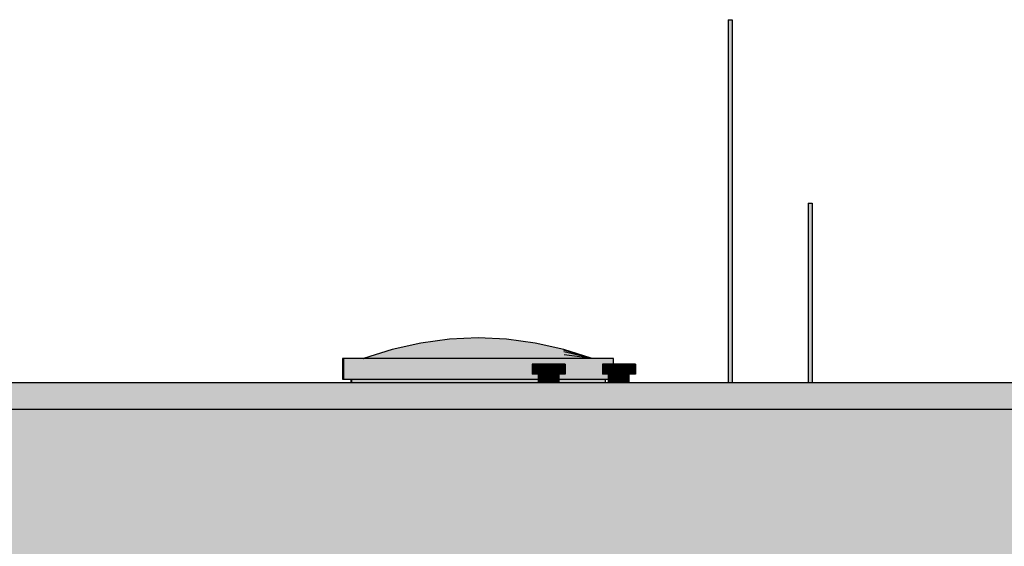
# Model space of a CAD drawing. Header units: metres. Extents: x 0 to 0.84, y 0 to 0.297.
# Tile 11 of 51: x 0.207 to 0.255, y 0.114 to 0.14. Entities that reach past the tile are written whole.
import ezdxf

# ---------------------------------------------------------------- set-up
doc = ezdxf.new("R2010")
doc.units = ezdxf.units.M
doc.layers.add('Standard', color=7, linetype='Continuous', lineweight=25)

msp = doc.modelspace()

# ---------------------------------------------------------------- hatches: boundary and pattern name
at = {"layer": 'Standard', "linetype": 'Continuous', "lineweight": 25, "true_color": 0xaaaaaa, "transparency": 33554687}
for points in [[(0.241335, 0.139889), (0.241321, 0.139889), (0.241321, 0.122299), (0.241335, 0.122299)], [(0.245216, 0.130989), (0.245202, 0.130989), (0.245202, 0.122299), (0.245216, 0.122299)], [(0.231816, 0.123199), (0.231816, 0.122699), (0.231925, 0.122699), (0.231925, 0.123199)], [(0.235224, 0.123199), (0.235224, 0.122699), (0.235333, 0.122699), (0.235333, 0.123199)], [(0.232184, 0.122699), (0.232116, 0.122699), (0.232116, 0.122299), (0.232184, 0.122299)], [(0.235592, 0.122699), (0.235524, 0.122699), (0.235524, 0.122299), (0.235592, 0.122299)]]:
    msp.add_hatch(color=253, dxfattribs=at).paths.add_polyline_path(points)
at = {"layer": 'Standard', "linetype": 'Continuous', "lineweight": 25, "transparency": 33554687}
for color, points in [(253, [(0.241372, 0.139889), (0.241335, 0.139889), (0.241335, 0.122299), (0.241372, 0.122299)]), (253, [(0.245253, 0.130989), (0.245216, 0.130989), (0.245216, 0.122299), (0.245253, 0.122299)]), (253, [(0.231925, 0.123199), (0.231925, 0.122699), (0.232219, 0.122699), (0.232219, 0.123199)]), (253, [(0.235333, 0.123199), (0.235333, 0.122699), (0.235627, 0.122699), (0.235627, 0.123199)]), (253, [(0.232368, 0.122699), (0.232184, 0.122699), (0.232184, 0.122299), (0.232368, 0.122299)]), (7, [(0.232368, 0.122699), (0.232184, 0.122699), (0.232184, 0.122322), (0.232342, 0.122423), (0.232368, 0.122441)]), (7, [(0.232618, 0.122699), (0.232368, 0.122699), (0.232368, 0.122441), (0.232618, 0.122521)]), (7, [(0.232868, 0.122699), (0.232618, 0.122699), (0.232618, 0.122521), (0.23284, 0.122521), (0.232868, 0.122529)]), (7, [(0.23305, 0.122699), (0.232868, 0.122699), (0.232868, 0.122529), (0.23305, 0.122529)]), (7, [(0.233116, 0.122699), (0.23305, 0.122699), (0.23305, 0.122529), (0.233092, 0.122481), (0.233116, 0.122481)]), (253, [(0.235776, 0.122699), (0.235592, 0.122699), (0.235592, 0.122299), (0.235776, 0.122299)]), (7, [(0.235776, 0.122699), (0.235592, 0.122699), (0.235592, 0.122322), (0.235751, 0.122423), (0.235776, 0.122441)]), (7, [(0.236026, 0.122699), (0.235776, 0.122699), (0.235776, 0.122441), (0.236026, 0.122521)]), (7, [(0.236276, 0.122699), (0.236026, 0.122699), (0.236026, 0.122521), (0.236249, 0.122521), (0.236276, 0.122529)]), (7, [(0.236458, 0.122699), (0.236276, 0.122699), (0.236276, 0.122529), (0.236458, 0.122529)]), (7, [(0.236524, 0.122699), (0.236458, 0.122699), (0.236458, 0.122529), (0.2365, 0.122481), (0.236524, 0.122481)])]:
    msp.add_hatch(color=color, dxfattribs=at).paths.add_polyline_path(points)
at = {"layer": 'Standard', "linetype": 'Continuous', "lineweight": 25, "true_color": 0xbababa, "transparency": 33554687}
for points in [[(0.241422, 0.139889), (0.241372, 0.139889), (0.241372, 0.122299), (0.241422, 0.122299)], [(0.245303, 0.130989), (0.245253, 0.130989), (0.245253, 0.122299), (0.245303, 0.122299)], [(0.232219, 0.123199), (0.232219, 0.122699), (0.232619, 0.122699), (0.232619, 0.123199)], [(0.235627, 0.123199), (0.235627, 0.122699), (0.236027, 0.122699), (0.236027, 0.123199)], [(0.232618, 0.122699), (0.232368, 0.122699), (0.232368, 0.122299), (0.232618, 0.122299)], [(0.236026, 0.122699), (0.235776, 0.122699), (0.235776, 0.122299), (0.236026, 0.122299)]]:
    msp.add_hatch(color=9, dxfattribs=at).paths.add_polyline_path(points)
at = {"layer": 'Standard', "linetype": 'Continuous', "lineweight": 25, "true_color": 0xc2c2c2, "transparency": 33554687}
for points in [[(0.241472, 0.139889), (0.241422, 0.139889), (0.241422, 0.122299), (0.241472, 0.122299)], [(0.245353, 0.130989), (0.245303, 0.130989), (0.245303, 0.122299), (0.245353, 0.122299)], [(0.232619, 0.123199), (0.232619, 0.122699), (0.233019, 0.122699), (0.233019, 0.123199)], [(0.236027, 0.123199), (0.236027, 0.122699), (0.236427, 0.122699), (0.236427, 0.123199)], [(0.232868, 0.122699), (0.232618, 0.122699), (0.232618, 0.122299), (0.232868, 0.122299)], [(0.236276, 0.122699), (0.236026, 0.122699), (0.236026, 0.122299), (0.236276, 0.122299)]]:
    msp.add_hatch(color=9, dxfattribs=at).paths.add_polyline_path(points)
at = {"layer": 'Standard', "linetype": 'Continuous', "lineweight": 25, "true_color": 0xc3c3c3, "transparency": 33554687}
for points in [[(0.241508, 0.139889), (0.241472, 0.139889), (0.241472, 0.122299), (0.241508, 0.122299)], [(0.245389, 0.130989), (0.245353, 0.130989), (0.245353, 0.122299), (0.245389, 0.122299)], [(0.233019, 0.123199), (0.233019, 0.122699), (0.23331, 0.122699), (0.23331, 0.123199)], [(0.236427, 0.123199), (0.236427, 0.122699), (0.236719, 0.122699), (0.236719, 0.123199)], [(0.23305, 0.122699), (0.232868, 0.122699), (0.232868, 0.122299), (0.23305, 0.122299)], [(0.236458, 0.122699), (0.236276, 0.122699), (0.236276, 0.122299), (0.236458, 0.122299)]]:
    msp.add_hatch(color=9, dxfattribs=at).paths.add_polyline_path(points)
at = {"layer": 'Standard', "linetype": 'Continuous', "lineweight": 25, "true_color": 0xbdbdbd, "transparency": 33554687}
for points in [[(0.241521, 0.139889), (0.241508, 0.139889), (0.241508, 0.122299), (0.241521, 0.122299)], [(0.245402, 0.130989), (0.245389, 0.130989), (0.245389, 0.122299), (0.245402, 0.122299)], [(0.23331, 0.123199), (0.23331, 0.122699), (0.233416, 0.122699), (0.233416, 0.123199)], [(0.236719, 0.123199), (0.236719, 0.122699), (0.236824, 0.122699), (0.236824, 0.123199)], [(0.233116, 0.122699), (0.23305, 0.122699), (0.23305, 0.122299), (0.233116, 0.122299)], [(0.236524, 0.122699), (0.236458, 0.122699), (0.236458, 0.122299), (0.236524, 0.122299)]]:
    msp.add_hatch(color=9, dxfattribs=at).paths.add_polyline_path(points)
at = {"layer": 'Standard', "linetype": 'Continuous', "lineweight": 25, "true_color": 0xc9dee7, "transparency": 33554687}
for points in [[(0.226411, 0.12421), (0.225023, 0.123897), (0.226415, 0.124163)], [(0.223624, 0.12346), (0.223628, 0.12346), (0.223633, 0.123461)], [(0.223648, 0.12346), (0.225035, 0.123651), (0.223644, 0.12346)]]:
    msp.add_hatch(color=254, dxfattribs=at).paths.add_polyline_path(points)
at = {"layer": 'Standard', "linetype": 'Continuous', "lineweight": 25, "true_color": 0xcbe0e9, "transparency": 33554687}
for points in [[(0.227798, 0.124397), (0.226411, 0.12421), (0.227802, 0.124339)], [(0.226415, 0.124163), (0.227802, 0.124339), (0.226411, 0.12421)], [(0.226415, 0.124163), (0.225027, 0.12387), (0.226419, 0.124022)]]:
    msp.add_hatch(color=254, dxfattribs=at).paths.add_polyline_path(points)
at = {"layer": 'Standard', "linetype": 'Continuous', "lineweight": 25, "true_color": 0xcde2eb, "transparency": 33554687}
for points in [[(0.227802, 0.124339), (0.226415, 0.124163), (0.227806, 0.124163)], [(0.226419, 0.124022), (0.225031, 0.123788), (0.226423, 0.123788)], [(0.225035, 0.123651), (0.226423, 0.123788), (0.225031, 0.123788)], [(0.226419, 0.124022), (0.227806, 0.124163), (0.226415, 0.124163)], [(0.225035, 0.123651), (0.223648, 0.12346), (0.225039, 0.12346)]]:
    msp.add_hatch(color=254, dxfattribs=at).paths.add_polyline_path(points)
at = {"layer": 'Standard', "linetype": 'Continuous', "lineweight": 25, "true_color": 0xcce1ea, "transparency": 33554687}
for points in [[(0.229186, 0.12446), (0.227798, 0.124397), (0.22919, 0.124397)], [(0.227802, 0.124339), (0.22919, 0.124397), (0.227798, 0.124397)]]:
    msp.add_hatch(color=254, dxfattribs=at).paths.add_polyline_path(points)
at = {"layer": 'Standard', "linetype": 'Continuous', "lineweight": 25, "true_color": 0xcee4ed, "transparency": 33554687}
for points in [[(0.22919, 0.124397), (0.227802, 0.124339), (0.229194, 0.12421)], [(0.227806, 0.124163), (0.229194, 0.12421), (0.227802, 0.124339)], [(0.231965, 0.124163), (0.231961, 0.12421), (0.230577, 0.124339)], [(0.227806, 0.124163), (0.226419, 0.124022), (0.22781, 0.12387)], [(0.226423, 0.123788), (0.22781, 0.12387), (0.226419, 0.124022)], [(0.225039, 0.12346), (0.226427, 0.12346), (0.225035, 0.123651)], [(0.233364, 0.12346), (0.23336, 0.123651), (0.231977, 0.12346)]]:
    msp.add_hatch(color=254, dxfattribs=at).paths.add_polyline_path(points)
at = {"layer": 'Standard', "linetype": 'Continuous', "lineweight": 25, "true_color": 0xd0e6ef, "transparency": 33554687}
for points in [[(0.229194, 0.12421), (0.227806, 0.124163), (0.229198, 0.123897)], [(0.231961, 0.12421), (0.231965, 0.124163), (0.233348, 0.123897)], [(0.22781, 0.12387), (0.229198, 0.123897), (0.227806, 0.124163)], [(0.231969, 0.124022), (0.231965, 0.124163), (0.230581, 0.124163)], [(0.231973, 0.123788), (0.231969, 0.124022), (0.230585, 0.12387)], [(0.233356, 0.123788), (0.233352, 0.12387), (0.231969, 0.124022)], [(0.23336, 0.123651), (0.233356, 0.123788), (0.231973, 0.123788)], [(0.233348, 0.123897), (0.233352, 0.12387), (0.234675, 0.123479)]]:
    msp.add_hatch(color=254, dxfattribs=at).paths.add_polyline_path(points)
at = {"layer": 'Standard', "linetype": 'Continuous', "lineweight": 25, "true_color": 0xcde3ec, "transparency": 33554687}
for points in [[(0.229186, 0.12446), (0.22919, 0.124397), (0.230573, 0.124397)], [(0.230577, 0.124339), (0.230573, 0.124397), (0.22919, 0.124397)]]:
    msp.add_hatch(color=254, dxfattribs=at).paths.add_polyline_path(points)
at = {"layer": 'Standard', "linetype": 'Continuous', "lineweight": 25, "true_color": 0xcfe5ee, "transparency": 33554687}
for points in [[(0.22919, 0.124397), (0.229194, 0.12421), (0.230577, 0.124339)], [(0.230581, 0.124163), (0.230577, 0.124339), (0.229194, 0.12421)], [(0.230573, 0.124397), (0.230577, 0.124339), (0.231961, 0.12421)], [(0.226423, 0.123788), (0.225035, 0.123651), (0.226427, 0.12346)], [(0.233352, 0.12387), (0.233348, 0.123897), (0.231965, 0.124163)]]:
    msp.add_hatch(color=254, dxfattribs=at).paths.add_polyline_path(points)
at = {"layer": 'Standard', "linetype": 'Continuous', "lineweight": 25, "true_color": 0xd1e7f0, "transparency": 33554687}
for points in [[(0.229194, 0.12421), (0.229198, 0.123897), (0.230581, 0.124163)], [(0.230577, 0.124339), (0.230581, 0.124163), (0.231965, 0.124163)], [(0.22781, 0.12387), (0.226423, 0.123788), (0.227814, 0.12346)], [(0.226427, 0.12346), (0.227814, 0.12346), (0.226423, 0.123788)], [(0.230585, 0.12387), (0.230581, 0.124163), (0.229198, 0.123897)], [(0.231977, 0.12346), (0.231973, 0.123788), (0.230589, 0.12346)], [(0.231965, 0.124163), (0.231969, 0.124022), (0.233352, 0.12387)], [(0.233352, 0.12387), (0.233356, 0.123788), (0.234724, 0.123465)], [(0.23336, 0.123651), (0.233364, 0.12346), (0.234748, 0.12346)]]:
    msp.add_hatch(color=254, dxfattribs=at).paths.add_polyline_path(points)
at = {"layer": 'Standard', "linetype": 'Continuous', "lineweight": 25, "true_color": 0xc6dbe4, "transparency": 33554687}
for points in [[(0.225023, 0.123897), (0.223636, 0.12346), (0.225027, 0.12387)], [(0.22364, 0.12346), (0.225027, 0.12387), (0.223636, 0.12346)], [(0.223632, 0.12346), (0.223636, 0.12346), (0.223696, 0.123479)]]:
    msp.add_hatch(color=254, dxfattribs=at).paths.add_polyline_path(points)
at = {"layer": 'Standard', "linetype": 'Continuous', "lineweight": 25, "true_color": 0xc7dce5, "transparency": 33554687}
for points in [[(0.225027, 0.12387), (0.22364, 0.12346), (0.225031, 0.123788)], [(0.223644, 0.12346), (0.225031, 0.123788), (0.22364, 0.12346)], [(0.223628, 0.12346), (0.223632, 0.12346), (0.223648, 0.123465)]]:
    msp.add_hatch(color=254, dxfattribs=at).paths.add_polyline_path(points)
at = {"layer": 'Standard', "linetype": 'Continuous', "lineweight": 25, "true_color": 0xcadfe8, "transparency": 33554687}
for points in [[(0.225031, 0.123788), (0.223644, 0.12346), (0.225035, 0.123651)], [(0.225031, 0.123788), (0.226419, 0.124022), (0.225027, 0.12387)]]:
    msp.add_hatch(color=254, dxfattribs=at).paths.add_polyline_path(points)
at = {"layer": 'Standard', "linetype": 'Continuous', "lineweight": 25, "true_color": 0xc8dde6, "transparency": 33554687}
msp.add_hatch(color=254, dxfattribs=at).paths.add_polyline_path([(0.225027, 0.12387), (0.226415, 0.124163), (0.225023, 0.123897)])
at = {"layer": 'Standard', "linetype": 'Continuous', "lineweight": 25, "true_color": 0xd2e8f1, "transparency": 33554687}
for points in [[(0.229198, 0.123897), (0.22781, 0.12387), (0.229202, 0.12346)], [(0.227814, 0.12346), (0.229202, 0.12346), (0.22781, 0.12387)], [(0.230589, 0.12346), (0.230585, 0.12387), (0.229202, 0.12346)], [(0.230581, 0.124163), (0.230585, 0.12387), (0.231969, 0.124022)], [(0.231969, 0.124022), (0.231973, 0.123788), (0.233356, 0.123788)], [(0.233356, 0.123788), (0.23336, 0.123651), (0.234738, 0.123461)]]:
    msp.add_hatch(color=254, dxfattribs=at).paths.add_polyline_path(points)
at = {"layer": 'Standard', "linetype": 'Continuous', "lineweight": 25, "true_color": 0xd3e9f2, "transparency": 33554687}
for points in [[(0.229198, 0.123897), (0.229202, 0.12346), (0.230585, 0.12387)], [(0.230585, 0.12387), (0.230589, 0.12346), (0.231973, 0.123788)], [(0.231973, 0.123788), (0.231977, 0.12346), (0.23336, 0.123651)]]:
    msp.add_hatch(color=254, dxfattribs=at).paths.add_polyline_path(points)
at = {"layer": 'Standard', "linetype": 'Continuous', "lineweight": 25, "true_color": 0xd8d8d8, "transparency": 33554687}
for points in [[(0.222655, 0.12346), (0.222617, 0.12346), (0.222617, 0.12246), (0.222655, 0.12246)], [(0.223054, 0.12246), (0.223018, 0.12246), (0.223018, 0.122299), (0.223054, 0.122299)]]:
    msp.add_hatch(color=254, dxfattribs=at).paths.add_polyline_path(points)
at = {"layer": 'Standard', "linetype": 'Continuous', "lineweight": 25, "true_color": 0xf3f3f3, "transparency": 33554687}
for points in [[(0.235755, 0.12346), (0.222655, 0.12346), (0.222655, 0.12246), (0.232116, 0.12246), (0.232116, 0.122699), (0.231925, 0.122699), (0.231816, 0.122699), (0.231816, 0.123199), (0.231925, 0.123199), (0.232219, 0.123199), (0.232619, 0.123199), (0.233019, 0.123199), (0.23331, 0.123199), (0.233416, 0.123199), (0.233416, 0.122699), (0.23331, 0.122699), (0.233116, 0.122699), (0.233116, 0.12246), (0.235524, 0.12246), (0.235524, 0.122699), (0.235333, 0.122699), (0.235224, 0.122699), (0.235224, 0.123199), (0.235333, 0.123199), (0.235627, 0.123199), (0.235755, 0.123199)], [(0.351872, 0.121299), (0.350033, 0.121299), (0.350033, 0.120999), (0.350033, 0.120999), (0.16117, 0.120999), (0.16117, 0.118299), (0.351872, 0.118299)], [(0.351872, 0.118299), (0.16117, 0.118299), (0.16117, 0.113799), (0.351872, 0.113799)]]:
    msp.add_hatch(color=7, dxfattribs=at).paths.add_polyline_path(points)
at = {"layer": 'Standard', "linetype": 'Continuous', "lineweight": 25, "true_color": 0xd1d1d1, "transparency": 33554687}
msp.add_hatch(color=254, dxfattribs=at).paths.add_polyline_path([(0.15884, 0.122299), (0.15884, 0.120999), (0.350033, 0.120999), (0.350033, 0.122299)])
at = {"layer": 'Standard', "linetype": 'Continuous', "lineweight": 25, "true_color": 0xd8d8d8, "transparency": 33554687}
h = msp.add_hatch(color=254, dxfattribs=at)
h.paths.add_polyline_path([(0.235354, 0.12246), (0.233116, 0.12246), (0.233116, 0.122299), (0.235354, 0.122299)])
h.paths.add_polyline_path([(0.223054, 0.12246), (0.223054, 0.122299), (0.232116, 0.122299), (0.232116, 0.12246)])
at = {"layer": 'Standard', "linetype": 'Continuous', "lineweight": 25, "transparency": 33554687}
h = msp.add_hatch(color=7, dxfattribs=at)
h.paths.add_polyline_path([(0.351872, 0.121299), (0.350033, 0.121299), (0.350033, 0.121157), (0.351731, 0.121158), (0.351731, 0.120858), (0.351872, 0.120858)])
h.paths.add_polyline_path([(0.350033, 0.120999), (0.350033, 0.120999), (0.16117, 0.120999), (0.16117, 0.12079), (0.349891, 0.120857)])

# ---------------------------------------------------------------- linework, layer by layer
at = {"layer": 'Standard', "color": 7, "linetype": 'Continuous', "lineweight": 25, "transparency": 33554687}
for p, q in [((0.241321, 0.139889), (0.241321, 0.122299)), ((0.241321, 0.139889), (0.241335, 0.139889)), ((0.241335, 0.139889), (0.241372, 0.139889)), ((0.241372, 0.139889), (0.241422, 0.139889)), ((0.241422, 0.139889), (0.241472, 0.139889)), ((0.241472, 0.139889), (0.241508, 0.139889)), ((0.241508, 0.139889), (0.241521, 0.139889)), ((0.241521, 0.139889), (0.241521, 0.122299)), ((0.245202, 0.130989), (0.245202, 0.122299)), ((0.245202, 0.130989), (0.245216, 0.130989)), ((0.245216, 0.130989), (0.245253, 0.130989)), ((0.245253, 0.130989), (0.245303, 0.130989)), ((0.245303, 0.130989), (0.245353, 0.130989)), ((0.245353, 0.130989), (0.245389, 0.130989)), ((0.245389, 0.130989), (0.245402, 0.130989)), ((0.245402, 0.130989), (0.245402, 0.122299)), ((0.226411, 0.12421), (0.225023, 0.123897)), ((0.227798, 0.124397), (0.226411, 0.12421)), ((0.229186, 0.12446), (0.227798, 0.124397)), ((0.230573, 0.124397), (0.229186, 0.12446)), ((0.231961, 0.12421), (0.230573, 0.124397)), ((0.233348, 0.123897), (0.231961, 0.12421)), ((0.225023, 0.123897), (0.223636, 0.12346)), ((0.234675, 0.123479), (0.233348, 0.123897)), ((0.234724, 0.123465), (0.233352, 0.12387)), ((0.234738, 0.123461), (0.233356, 0.123788)), ((0.222617, 0.12346), (0.222617, 0.12246)), ((0.222655, 0.12346), (0.222617, 0.12346)), ((0.222655, 0.12346), (0.222655, 0.12246)), ((0.235755, 0.12346), (0.222655, 0.12346)), ((0.223633, 0.123461), (0.223624, 0.12346)), ((0.223628, 0.12346), (0.223648, 0.123465)), ((0.223632, 0.12346), (0.223696, 0.123479)), ((0.234748, 0.12346), (0.23336, 0.123651)), ((0.235755, 0.123199), (0.235755, 0.12346)), ((0.231816, 0.123199), (0.231816, 0.122699)), ((0.231925, 0.123199), (0.231816, 0.123199)), ((0.232219, 0.123199), (0.231925, 0.123199)), ((0.232619, 0.123199), (0.232219, 0.123199)), ((0.233019, 0.123199), (0.232619, 0.123199)), ((0.23331, 0.123199), (0.233019, 0.123199)), ((0.233416, 0.123199), (0.23331, 0.123199)), ((0.233416, 0.123199), (0.233416, 0.122699)), ((0.235224, 0.123199), (0.235224, 0.122699)), ((0.235333, 0.123199), (0.235224, 0.123199)), ((0.235627, 0.123199), (0.235333, 0.123199)), ((0.236027, 0.123199), (0.235627, 0.123199)), ((0.236427, 0.123199), (0.236027, 0.123199)), ((0.236719, 0.123199), (0.236427, 0.123199)), ((0.236824, 0.123199), (0.236719, 0.123199)), ((0.236824, 0.123199), (0.236824, 0.122699)), ((0.15884, 0.122299), (0.350033, 0.122299)), ((0.222617, 0.12246), (0.222655, 0.12246)), ((0.222655, 0.12246), (0.232116, 0.12246)), ((0.223018, 0.12246), (0.223018, 0.122299)), ((0.223054, 0.12246), (0.223054, 0.122299)), ((0.231925, 0.122699), (0.231816, 0.122699)), ((0.232219, 0.122699), (0.231925, 0.122699)), ((0.232116, 0.122299), (0.232116, 0.122699)), ((0.232619, 0.122699), (0.232219, 0.122699)), ((0.233019, 0.122699), (0.232619, 0.122699)), ((0.23331, 0.122699), (0.233019, 0.122699)), ((0.233116, 0.122299), (0.233116, 0.122699)), ((0.233116, 0.12246), (0.235524, 0.12246)), ((0.233416, 0.122699), (0.23331, 0.122699)), ((0.235333, 0.122699), (0.235224, 0.122699)), ((0.235627, 0.122699), (0.235333, 0.122699)), ((0.235354, 0.12246), (0.235354, 0.122299)), ((0.235524, 0.122299), (0.235524, 0.122699)), ((0.236027, 0.122699), (0.235627, 0.122699)), ((0.236427, 0.122699), (0.236027, 0.122699)), ((0.236719, 0.122699), (0.236427, 0.122699)), ((0.236524, 0.122299), (0.236524, 0.122699)), ((0.236824, 0.122699), (0.236719, 0.122699)), ((0.350033, 0.120999), (0.15884, 0.120999))]:
    msp.add_line(p, q, dxfattribs=at)

doc.saveas('drawing.dxf')
